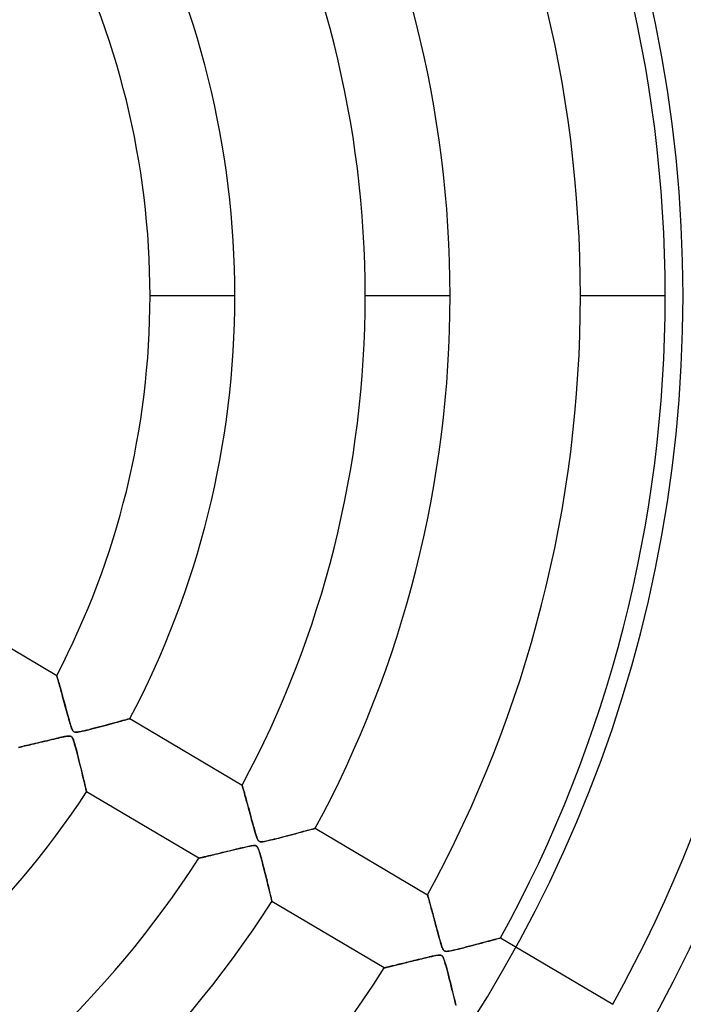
# Model space of a CAD drawing. Header units: millimetres. Extents: x -625 to 625, y -625 to 625.
# Tile 43 of 59: x 81 to 159, y -83 to 33. Entities that reach past the tile are written whole.
import ezdxf

# ---------------------------------------------------------------- set-up
doc = ezdxf.new("R2010")
doc.units = ezdxf.units.MM
doc.layers.add('HIDDEN', color=7, linetype='Continuous')
doc.layers.add('THICK', color=7, linetype='Continuous')

msp = doc.modelspace()

# ---------------------------------------------------------------- linework, layer by layer
at = {"layer": 'HIDDEN'}
for p, q in [((106.29, 0), (96.31, 0)), ((106.29, 0), (96.31, 0)), ((131.62, 0), (121.64, 0)), ((131.62, 0), (121.64, 0)), ((156.94, 0), (146.96, 0)), ((156.94, 0), (146.96, 0)), ((72.1, -36.83), (85.33, -44.66)), ((85.34, -44.67), (85.33, -44.66)), ((85.33, -44.66), (85.33, -44.67)), ((85.33, -44.67), (85.34, -44.7)), ((85.35, -44.71), (85.34, -44.67)), ((85.34, -44.7), (85.36, -44.75)), ((85.36, -44.77), (85.35, -44.71)), ((85.36, -44.75), (85.38, -44.82)), ((85.39, -44.85), (85.36, -44.77)), ((85.38, -44.82), (85.4, -44.9)), ((85.42, -44.96), (85.39, -44.85)), ((85.4, -44.9), (85.43, -45.01)), ((85.45, -45.09), (85.42, -44.96)), ((85.43, -45.01), (85.47, -45.13)), ((85.49, -45.23), (85.45, -45.09)), ((85.47, -45.13), (85.51, -45.27)), ((85.54, -45.39), (85.49, -45.23)), ((85.51, -45.27), (85.55, -45.42)), ((85.59, -45.56), (85.54, -45.39)), ((85.55, -45.42), (85.6, -45.59)), ((85.64, -45.75), (85.59, -45.56)), ((85.6, -45.59), (85.65, -45.77)), ((85.7, -45.95), (85.64, -45.75)), ((85.65, -45.77), (85.7, -45.96)), ((85.76, -46.16), (85.7, -45.95)), ((85.7, -45.96), (85.76, -46.16)), ((85.82, -46.39), (85.76, -46.16)), ((85.76, -46.16), (85.82, -46.37)), ((85.82, -46.37), (85.88, -46.59)), ((85.89, -46.63), (85.82, -46.39)), ((85.88, -46.59), (85.94, -46.81)), ((85.96, -46.88), (85.89, -46.63)), ((85.94, -46.81), (86, -47.05)), ((86.03, -47.14), (85.96, -46.88)), ((86, -47.05), (86.07, -47.29)), ((86.1, -47.41), (86.03, -47.14)), ((86.07, -47.29), (86.14, -47.53)), ((86.18, -47.69), (86.1, -47.41)), ((86.14, -47.53), (86.21, -47.78)), ((86.26, -47.98), (86.18, -47.69)), ((86.21, -47.78), (86.28, -48.04)), ((86.34, -48.27), (86.26, -47.98)), ((86.28, -48.04), (86.35, -48.3)), ((86.42, -48.56), (86.34, -48.27)), ((86.35, -48.3), (86.42, -48.56)), ((86.5, -48.84), (86.42, -48.56)), ((86.42, -48.56), (86.49, -48.83)), ((86.49, -48.83), (86.57, -49.1)), ((86.57, -49.11), (86.5, -48.84)), ((86.57, -49.1), (86.64, -49.37)), ((86.64, -49.37), (86.57, -49.11)), ((86.71, -49.61), (86.64, -49.37)), ((86.64, -49.37), (86.71, -49.63)), ((86.77, -49.84), (86.71, -49.61)), ((86.71, -49.63), (86.78, -49.88)), ((93.65, -49.82), (93.49, -49.87)), ((93.59, -49.84), (93.71, -49.8)), ((93.77, -49.79), (93.65, -49.82)), ((93.71, -49.8), (93.81, -49.78)), ((93.86, -49.76), (93.77, -49.79)), ((93.81, -49.78), (93.88, -49.76)), ((93.91, -49.75), (93.86, -49.76)), ((93.88, -49.76), (93.92, -49.75)), ((93.93, -49.74), (93.91, -49.75)), ((93.92, -49.75), (93.93, -49.74)), ((93.93, -49.74), (107.15, -57.56)), ((86.83, -50.06), (86.77, -49.84)), ((86.78, -49.88), (86.85, -50.11)), ((86.89, -50.25), (86.83, -50.06)), ((86.85, -50.11), (86.91, -50.32)), ((86.94, -50.43), (86.89, -50.25)), ((86.91, -50.32), (86.97, -50.52)), ((86.99, -50.58), (86.94, -50.43)), ((86.97, -50.52), (87.03, -50.69)), ((87.04, -50.72), (86.99, -50.58)), ((87.03, -50.69), (87.08, -50.84)), ((87.08, -50.86), (87.04, -50.72)), ((87.08, -50.84), (87.13, -50.97)), ((87.13, -50.98), (87.08, -50.86)), ((87.13, -50.97), (87.18, -51.08)), ((87.18, -51.09), (87.13, -50.98)), ((89.42, -50.96), (89.12, -51.04)), ((89.34, -50.98), (89.63, -50.91)), ((89.73, -50.88), (89.42, -50.96)), ((89.63, -50.91), (89.94, -50.83)), ((90.05, -50.8), (89.73, -50.88)), ((89.94, -50.83), (90.26, -50.74)), ((90.38, -50.71), (90.05, -50.8)), ((90.26, -50.74), (90.58, -50.66)), ((90.71, -50.62), (90.38, -50.71)), ((90.58, -50.66), (90.89, -50.58)), ((91.05, -50.53), (90.71, -50.62)), ((90.89, -50.58), (91.18, -50.5)), ((91.38, -50.44), (91.05, -50.53)), ((91.18, -50.5), (91.47, -50.42)), ((91.71, -50.36), (91.38, -50.44)), ((91.47, -50.42), (91.74, -50.35)), ((92.02, -50.27), (91.71, -50.36)), ((91.74, -50.35), (92, -50.28)), ((92, -50.28), (92.25, -50.21)), ((92.32, -50.19), (92.02, -50.27)), ((92.25, -50.21), (92.49, -50.14)), ((92.59, -50.11), (92.32, -50.19)), ((92.49, -50.14), (92.71, -50.08)), ((92.85, -50.04), (92.59, -50.11)), ((92.71, -50.08), (92.92, -50.03)), ((93.09, -49.98), (92.85, -50.04)), ((92.92, -50.03), (93.11, -49.97)), ((93.3, -49.92), (93.09, -49.98)), ((93.11, -49.97), (93.29, -49.92)), ((93.29, -49.92), (93.45, -49.88)), ((93.49, -49.87), (93.3, -49.92)), ((93.45, -49.88), (93.59, -49.84)), ((84.73, -52.21), (85, -52.14)), ((85, -52.14), (84.74, -52.2)), ((85, -52.14), (85.27, -52.08)), ((85.25, -52.08), (85, -52.14)), ((85.48, -52.03), (85.25, -52.08)), ((85.27, -52.08), (85.52, -52.02)), ((85.7, -51.98), (85.48, -52.03)), ((85.52, -52.02), (85.75, -51.97)), ((85.9, -51.93), (85.7, -51.98)), ((85.75, -51.97), (85.97, -51.92)), ((86.08, -51.89), (85.9, -51.93)), ((85.97, -51.92), (86.17, -51.87)), ((86.23, -51.86), (86.08, -51.89)), ((86.17, -51.87), (86.35, -51.84)), ((86.38, -51.83), (86.23, -51.86)), ((86.35, -51.84), (86.5, -51.81)), ((86.52, -51.81), (86.38, -51.83)), ((86.5, -51.81), (86.64, -51.79)), ((86.65, -51.79), (86.52, -51.81)), ((86.64, -51.79), (86.76, -51.79)), ((86.77, -51.79), (86.65, -51.79)), ((86.76, -51.79), (86.88, -51.79)), ((86.87, -51.79), (86.77, -51.79)), ((86.95, -51.8), (86.87, -51.79)), ((86.88, -51.79), (86.97, -51.81)), ((87.02, -51.83), (86.95, -51.8)), ((86.97, -51.81), (87.05, -51.85)), ((87.09, -51.88), (87.02, -51.83)), ((87.05, -51.85), (87.11, -51.91)), ((87.14, -51.94), (87.09, -51.88)), ((87.11, -51.91), (87.17, -51.99)), ((87.2, -52.03), (87.14, -51.94)), ((87.17, -51.99), (87.23, -52.1)), ((87.18, -51.08), (87.24, -51.18)), ((87.23, -51.18), (87.18, -51.09)), ((87.26, -52.16), (87.2, -52.03)), ((87.29, -51.24), (87.23, -51.18)), ((87.23, -52.1), (87.29, -52.23)), ((87.24, -51.18), (87.3, -51.25)), ((87.35, -51.29), (87.29, -51.24)), ((87.3, -51.25), (87.37, -51.3)), ((87.42, -51.32), (87.35, -51.29)), ((87.37, -51.3), (87.45, -51.33)), ((87.5, -51.34), (87.42, -51.32)), ((87.45, -51.33), (87.55, -51.35)), ((87.61, -51.35), (87.5, -51.34)), ((87.55, -51.35), (87.68, -51.34)), ((87.74, -51.34), (87.61, -51.35)), ((87.68, -51.34), (87.82, -51.33)), ((87.91, -51.31), (87.74, -51.34)), ((87.82, -51.33), (87.98, -51.3)), ((88.11, -51.28), (87.91, -51.31)), ((87.98, -51.3), (88.15, -51.27)), ((88.33, -51.23), (88.11, -51.28)), ((88.15, -51.27), (88.34, -51.23)), ((88.57, -51.17), (88.33, -51.23)), ((88.34, -51.23), (88.55, -51.18)), ((88.55, -51.18), (88.79, -51.12)), ((88.84, -51.11), (88.57, -51.17)), ((88.79, -51.12), (89.06, -51.05)), ((89.12, -51.04), (88.84, -51.11)), ((89.06, -51.05), (89.34, -50.98)), ((80.98, -53.09), (80.82, -53.13)), ((80.86, -53.12), (81.02, -53.08)), ((81.16, -53.05), (80.98, -53.09)), ((81.02, -53.08), (81.19, -53.05)), ((81.35, -53.01), (81.16, -53.05)), ((81.19, -53.05), (81.37, -53)), ((81.55, -52.96), (81.35, -53.01)), ((81.37, -53), (81.56, -52.96)), ((81.77, -52.91), (81.55, -52.96)), ((81.56, -52.96), (81.76, -52.91)), ((81.76, -52.91), (81.97, -52.86)), ((82, -52.86), (81.77, -52.91)), ((81.97, -52.86), (82.2, -52.81)), ((82.24, -52.8), (82, -52.86)), ((82.2, -52.81), (82.42, -52.76)), ((82.49, -52.74), (82.24, -52.8)), ((82.42, -52.76), (82.66, -52.7)), ((82.75, -52.68), (82.49, -52.74)), ((82.66, -52.7), (82.9, -52.64)), ((83.02, -52.61), (82.75, -52.68)), ((82.9, -52.64), (83.15, -52.58)), ((83.31, -52.55), (83.02, -52.61)), ((83.15, -52.58), (83.4, -52.52)), ((83.6, -52.48), (83.31, -52.55)), ((83.4, -52.52), (83.66, -52.46)), ((83.9, -52.41), (83.6, -52.48)), ((83.66, -52.46), (83.92, -52.4)), ((84.19, -52.34), (83.9, -52.41)), ((83.92, -52.4), (84.19, -52.34)), ((84.19, -52.34), (84.46, -52.27)), ((84.47, -52.27), (84.19, -52.34)), ((84.46, -52.27), (84.73, -52.21)), ((84.74, -52.2), (84.47, -52.27)), ((87.32, -52.32), (87.26, -52.16)), ((87.29, -52.23), (87.34, -52.38)), ((87.38, -52.51), (87.32, -52.32)), ((87.34, -52.38), (87.39, -52.54)), ((87.44, -52.73), (87.38, -52.51)), ((87.39, -52.54), (87.45, -52.73)), ((87.51, -52.97), (87.44, -52.73)), ((87.45, -52.73), (87.51, -52.95)), ((87.51, -52.95), (87.57, -53.18)), ((87.58, -53.23), (87.51, -52.97)), ((87.57, -53.18), (87.64, -53.44)), ((87.66, -53.51), (87.58, -53.23)), ((87.64, -53.44), (87.72, -53.72)), ((87.74, -53.8), (87.66, -53.51)), ((87.72, -53.72), (87.79, -54.02)), ((87.82, -54.11), (87.74, -53.8)), ((87.79, -54.02), (87.87, -54.33)), ((87.9, -54.44), (87.82, -54.11)), ((87.87, -54.33), (87.95, -54.65)), ((87.98, -54.77), (87.9, -54.44)), ((87.95, -54.65), (88.03, -54.97)), ((88.06, -55.1), (87.98, -54.77)), ((88.03, -54.97), (88.11, -55.28)), ((88.15, -55.44), (88.06, -55.1)), ((88.11, -55.28), (88.18, -55.58)), ((88.23, -55.78), (88.15, -55.44)), ((88.18, -55.58), (88.25, -55.86)), ((88.31, -56.1), (88.23, -55.78)), ((88.25, -55.86), (88.32, -56.14)), ((88.38, -56.42), (88.31, -56.1)), ((88.32, -56.14), (88.38, -56.4)), ((88.38, -56.4), (88.44, -56.65)), ((88.46, -56.72), (88.38, -56.42)), ((88.44, -56.65), (88.5, -56.89)), ((88.52, -57), (88.46, -56.72)), ((88.5, -56.89), (88.55, -57.11)), ((88.59, -57.26), (88.52, -57)), ((88.55, -57.11), (88.6, -57.32)), ((88.64, -57.5), (88.59, -57.26)), ((88.6, -57.32), (88.65, -57.52)), ((88.69, -57.71), (88.64, -57.5)), ((88.65, -57.52), (88.69, -57.7)), ((88.69, -57.7), (88.73, -57.86)), ((88.74, -57.9), (88.69, -57.71)), ((88.73, -57.86), (88.76, -58)), ((88.77, -58.06), (88.74, -57.9)), ((107.16, -57.58), (107.15, -57.56)), ((107.15, -57.56), (107.16, -57.57)), ((107.16, -57.57), (107.17, -57.61)), ((107.17, -57.62), (107.16, -57.58)), ((107.17, -57.61), (107.18, -57.67)), ((107.19, -57.69), (107.17, -57.62)), ((107.18, -57.67), (107.21, -57.75)), ((107.21, -57.78), (107.19, -57.69)), ((107.21, -57.75), (107.24, -57.86)), ((107.24, -57.89), (107.21, -57.78)), ((107.24, -57.86), (107.27, -57.99)), ((107.28, -58.02), (107.24, -57.89)), ((88.76, -58), (88.79, -58.12)), ((88.8, -58.19), (88.77, -58.06)), ((88.79, -58.12), (88.81, -58.22)), ((88.82, -58.28), (88.8, -58.19)), ((88.81, -58.22), (88.83, -58.29)), ((88.84, -58.33), (88.82, -58.28)), ((88.83, -58.29), (88.84, -58.34)), ((88.84, -58.35), (88.84, -58.33)), ((88.84, -58.34), (88.84, -58.35)), ((102.06, -66.17), (88.84, -58.35)), ((107.27, -57.99), (107.32, -58.15)), ((107.32, -58.17), (107.28, -58.02)), ((107.32, -58.15), (107.37, -58.32)), ((107.37, -58.33), (107.32, -58.17)), ((107.37, -58.32), (107.42, -58.52)), ((107.42, -58.51), (107.37, -58.33)), ((107.47, -58.69), (107.42, -58.51)), ((107.42, -58.52), (107.48, -58.73)), ((107.52, -58.89), (107.47, -58.69)), ((107.48, -58.73), (107.54, -58.96)), ((107.58, -59.1), (107.52, -58.89)), ((107.54, -58.96), (107.61, -59.21)), ((107.64, -59.32), (107.58, -59.1)), ((107.61, -59.21), (107.68, -59.47)), ((107.7, -59.55), (107.64, -59.32)), ((107.68, -59.47), (107.76, -59.74)), ((107.77, -59.78), (107.7, -59.55)), ((107.76, -59.74), (107.83, -60.03)), ((107.84, -60.03), (107.77, -59.78)), ((107.83, -60.03), (107.92, -60.33)), ((107.91, -60.29), (107.84, -60.03)), ((107.98, -60.55), (107.91, -60.29)), ((107.92, -60.33), (108, -60.63)), ((108.05, -60.82), (107.98, -60.55)), ((108, -60.63), (108.09, -60.95)), ((108.13, -61.1), (108.05, -60.82)), ((108.09, -60.95), (108.18, -61.28)), ((108.2, -61.37), (108.13, -61.1)), ((108.18, -61.28), (108.27, -61.62)), ((108.27, -61.64), (108.2, -61.37)), ((108.27, -61.62), (108.36, -61.96)), ((108.34, -61.9), (108.27, -61.64)), ((108.41, -62.15), (108.34, -61.9)), ((108.36, -61.96), (108.46, -62.31)), ((108.48, -62.38), (108.41, -62.15)), ((108.46, -62.31), (108.55, -62.65)), ((108.54, -62.61), (108.48, -62.38)), ((108.6, -62.82), (108.54, -62.61)), ((108.55, -62.65), (108.64, -62.96)), ((108.65, -63.02), (108.6, -62.82)), ((108.64, -62.96), (108.72, -63.24)), ((108.7, -63.19), (108.65, -63.02)), ((108.75, -63.36), (108.7, -63.19)), ((108.72, -63.24), (108.79, -63.49)), ((108.8, -63.5), (108.75, -63.36)), ((108.79, -63.49), (108.86, -63.69)), ((108.84, -63.63), (108.8, -63.5)), ((108.89, -63.77), (108.84, -63.63)), ((108.86, -63.69), (108.92, -63.85)), ((111.75, -63.72), (111.46, -63.79)), ((111.48, -63.79), (111.73, -63.72)), ((111.73, -63.72), (111.99, -63.66)), ((112.05, -63.64), (111.75, -63.72)), ((111.99, -63.66), (112.24, -63.59)), ((112.35, -63.56), (112.05, -63.64)), ((112.24, -63.59), (112.49, -63.53)), ((112.65, -63.48), (112.35, -63.56)), ((112.49, -63.53), (112.73, -63.46)), ((112.96, -63.4), (112.65, -63.48)), ((112.73, -63.46), (112.97, -63.4)), ((113.26, -63.32), (112.96, -63.4)), ((112.97, -63.4), (113.2, -63.34)), ((113.2, -63.34), (113.43, -63.28)), ((113.55, -63.25), (113.26, -63.32)), ((113.43, -63.28), (113.64, -63.22)), ((113.82, -63.17), (113.55, -63.25)), ((113.64, -63.22), (113.85, -63.16)), ((114.09, -63.1), (113.82, -63.17)), ((113.85, -63.16), (114.06, -63.11)), ((114.06, -63.11), (114.25, -63.06)), ((114.34, -63.03), (114.09, -63.1)), ((114.25, -63.06), (114.44, -63)), ((114.57, -62.97), (114.34, -63.03)), ((114.44, -63), (114.61, -62.96)), ((114.79, -62.91), (114.57, -62.97)), ((114.61, -62.96), (114.78, -62.91)), ((114.78, -62.91), (114.93, -62.87)), ((114.98, -62.86), (114.79, -62.91)), ((114.93, -62.87), (115.07, -62.83)), ((115.16, -62.81), (114.98, -62.86)), ((115.07, -62.83), (115.2, -62.8)), ((115.31, -62.77), (115.16, -62.81)), ((115.2, -62.8), (115.32, -62.76)), ((115.45, -62.73), (115.31, -62.77)), ((115.32, -62.76), (115.43, -62.73)), ((115.43, -62.73), (115.52, -62.71)), ((115.56, -62.7), (115.45, -62.73)), ((115.52, -62.71), (115.6, -62.69)), ((115.64, -62.68), (115.56, -62.7)), ((115.6, -62.69), (115.67, -62.67)), ((115.7, -62.66), (115.64, -62.68)), ((115.67, -62.67), (115.71, -62.66)), ((115.74, -62.65), (115.7, -62.66)), ((115.71, -62.66), (115.74, -62.65)), ((115.75, -62.65), (115.74, -62.65)), ((115.74, -62.65), (115.75, -62.65)), ((115.75, -62.65), (128.97, -70.46)), ((107.19, -64.94), (107.51, -64.87)), ((107.57, -64.86), (107.37, -64.9)), ((107.51, -64.87), (107.8, -64.8)), ((107.75, -64.81), (107.57, -64.86)), ((107.91, -64.78), (107.75, -64.81)), ((107.8, -64.8), (108.05, -64.75)), ((108.06, -64.75), (107.91, -64.78)), ((108.05, -64.75), (108.26, -64.71)), ((108.2, -64.72), (108.06, -64.75)), ((108.34, -64.7), (108.2, -64.72)), ((108.26, -64.71), (108.42, -64.69)), ((108.49, -64.68), (108.34, -64.7)), ((108.42, -64.69), (108.55, -64.68)), ((108.61, -64.68), (108.49, -64.68)), ((108.55, -64.68), (108.64, -64.68)), ((108.71, -64.69), (108.61, -64.68)), ((108.64, -64.68), (108.71, -64.69)), ((108.71, -64.69), (108.77, -64.7)), ((108.79, -64.71), (108.71, -64.69)), ((108.77, -64.7), (108.82, -64.73)), ((108.86, -64.75), (108.79, -64.71)), ((108.82, -64.73), (108.87, -64.76)), ((108.92, -64.81), (108.86, -64.75)), ((108.87, -64.76), (108.92, -64.81)), ((108.94, -63.91), (108.89, -63.77)), ((108.92, -63.85), (108.97, -63.96)), ((108.92, -64.81), (108.96, -64.87)), ((108.97, -64.88), (108.92, -64.81)), ((109, -64.02), (108.94, -63.91)), ((108.96, -64.87), (109.01, -64.94)), ((108.97, -63.96), (109.01, -64.04)), ((109.03, -64.99), (108.97, -64.88)), ((109.06, -64.1), (109, -64.02)), ((109.01, -64.04), (109.05, -64.1)), ((109.05, -64.1), (109.1, -64.14)), ((109.12, -64.16), (109.06, -64.1)), ((109.1, -64.14), (109.15, -64.18)), ((109.18, -64.2), (109.12, -64.16)), ((109.15, -64.18), (109.2, -64.21)), ((109.26, -64.23), (109.18, -64.2)), ((109.2, -64.21), (109.26, -64.23)), ((109.36, -64.24), (109.26, -64.23)), ((109.26, -64.23), (109.34, -64.24)), ((109.34, -64.24), (109.43, -64.24)), ((109.47, -64.23), (109.36, -64.24)), ((109.43, -64.24), (109.53, -64.23)), ((109.62, -64.22), (109.47, -64.23)), ((109.53, -64.23), (109.64, -64.21)), ((109.79, -64.19), (109.62, -64.22)), ((109.64, -64.21), (109.77, -64.19)), ((109.77, -64.19), (109.9, -64.17)), ((109.98, -64.15), (109.79, -64.19)), ((109.9, -64.17), (110.04, -64.14)), ((110.19, -64.11), (109.98, -64.15)), ((110.04, -64.14), (110.2, -64.1)), ((110.42, -64.05), (110.19, -64.11)), ((110.2, -64.1), (110.38, -64.06)), ((110.38, -64.06), (110.58, -64.01)), ((110.66, -64), (110.42, -64.05)), ((110.58, -64.01), (110.79, -63.96)), ((110.91, -63.93), (110.66, -64)), ((110.79, -63.96), (111.01, -63.91)), ((111.18, -63.87), (110.91, -63.93)), ((111.01, -63.91), (111.24, -63.85)), ((111.46, -63.79), (111.18, -63.87)), ((111.24, -63.85), (111.48, -63.79)), ((102.5, -66.07), (102.66, -66.03)), ((102.68, -66.02), (102.53, -66.06)), ((102.66, -66.03), (102.83, -65.99)), ((102.84, -65.99), (102.68, -66.02)), ((102.83, -65.99), (103.03, -65.94)), ((103.02, -65.94), (102.84, -65.99)), ((103.21, -65.9), (103.02, -65.94)), ((103.03, -65.94), (103.24, -65.89)), ((103.41, -65.85), (103.21, -65.9)), ((103.24, -65.89), (103.48, -65.83)), ((103.62, -65.8), (103.41, -65.85)), ((103.48, -65.83), (103.73, -65.78)), ((103.84, -65.75), (103.62, -65.8)), ((103.73, -65.78), (103.99, -65.71)), ((104.07, -65.69), (103.84, -65.75)), ((103.99, -65.71), (104.26, -65.65)), ((104.31, -65.64), (104.07, -65.69)), ((104.26, -65.65), (104.55, -65.58)), ((104.56, -65.58), (104.31, -65.64)), ((104.55, -65.58), (104.85, -65.51)), ((104.81, -65.51), (104.56, -65.58)), ((105.08, -65.45), (104.81, -65.51)), ((104.85, -65.51), (105.16, -65.43)), ((105.35, -65.38), (105.08, -65.45)), ((105.16, -65.43), (105.48, -65.35)), ((105.63, -65.32), (105.35, -65.38)), ((105.48, -65.35), (105.81, -65.27)), ((105.91, -65.25), (105.63, -65.32)), ((105.81, -65.27), (106.15, -65.19)), ((106.18, -65.19), (105.91, -65.25)), ((106.15, -65.19), (106.5, -65.11)), ((106.44, -65.12), (106.18, -65.19)), ((106.69, -65.06), (106.44, -65.12)), ((106.5, -65.11), (106.85, -65.02)), ((106.93, -65), (106.69, -65.06)), ((106.85, -65.02), (107.19, -64.94)), ((107.15, -64.95), (106.93, -65)), ((107.37, -64.9), (107.15, -64.95)), ((109.01, -64.94), (109.05, -65.04)), ((109.08, -65.12), (109.03, -64.99)), ((109.05, -65.04), (109.09, -65.15)), ((109.14, -65.28), (109.08, -65.12)), ((109.09, -65.15), (109.13, -65.26)), ((109.13, -65.26), (109.17, -65.39)), ((109.2, -65.47), (109.14, -65.28)), ((109.17, -65.39), (109.22, -65.53)), ((109.26, -65.68), (109.2, -65.47)), ((109.22, -65.53), (109.27, -65.69)), ((109.32, -65.9), (109.26, -65.68)), ((109.27, -65.69), (109.32, -65.87)), ((109.32, -65.87), (109.37, -66.06)), ((109.39, -66.14), (109.32, -65.9)), ((102.06, -66.17), (102.07, -66.17)), ((102.08, -66.17), (102.06, -66.17)), ((102.07, -66.17), (102.11, -66.16)), ((102.12, -66.16), (102.08, -66.17)), ((102.11, -66.16), (102.17, -66.14)), ((102.19, -66.14), (102.12, -66.16)), ((102.17, -66.14), (102.26, -66.12)), ((102.28, -66.12), (102.19, -66.14)), ((102.26, -66.12), (102.37, -66.1)), ((102.39, -66.09), (102.28, -66.12)), ((102.37, -66.1), (102.5, -66.07)), ((102.53, -66.06), (102.39, -66.09)), ((109.37, -66.06), (109.42, -66.27)), ((109.46, -66.39), (109.39, -66.14)), ((109.42, -66.27), (109.48, -66.49)), ((109.53, -66.66), (109.46, -66.39)), ((109.48, -66.49), (109.54, -66.72)), ((109.6, -66.94), (109.53, -66.66)), ((109.54, -66.72), (109.6, -66.96)), ((109.67, -67.23), (109.6, -66.94)), ((109.6, -66.96), (109.67, -67.21)), ((109.67, -67.21), (109.73, -67.47)), ((109.75, -67.53), (109.67, -67.23)), ((109.73, -67.47), (109.8, -67.72)), ((109.82, -67.83), (109.75, -67.53)), ((109.8, -67.72), (109.86, -67.97)), ((109.9, -68.13), (109.82, -67.83)), ((109.86, -67.97), (109.92, -68.22)), ((109.98, -68.44), (109.9, -68.13)), ((109.92, -68.22), (109.98, -68.45)), ((110.05, -68.74), (109.98, -68.44)), ((109.98, -68.45), (110.04, -68.69)), ((110.04, -68.69), (110.09, -68.91)), ((110.12, -69.03), (110.05, -68.74)), ((110.09, -68.91), (110.15, -69.13)), ((110.19, -69.31), (110.12, -69.03)), ((110.15, -69.13), (110.2, -69.34)), ((110.26, -69.58), (110.19, -69.31)), ((110.2, -69.34), (110.25, -69.55)), ((110.25, -69.55), (110.3, -69.74)), ((110.32, -69.83), (110.26, -69.58)), ((110.3, -69.74), (110.34, -69.93)), ((110.37, -70.06), (110.32, -69.83)), ((110.34, -69.93), (110.38, -70.11)), ((110.43, -70.28), (110.37, -70.06)), ((110.38, -70.11), (110.42, -70.27)), ((110.42, -70.27), (110.46, -70.43)), ((110.47, -70.48), (110.43, -70.28)), ((110.46, -70.43), (110.5, -70.57)), ((110.52, -70.66), (110.47, -70.48)), ((110.5, -70.57), (110.53, -70.7)), ((110.55, -70.81), (110.52, -70.66)), ((128.97, -70.47), (128.97, -70.46)), ((128.97, -70.46), (128.97, -70.47)), ((128.98, -70.5), (128.97, -70.47)), ((128.97, -70.47), (128.97, -70.49)), ((128.97, -70.49), (128.99, -70.53)), ((128.99, -70.54), (128.98, -70.5)), ((128.99, -70.53), (129, -70.58)), ((129, -70.59), (128.99, -70.54)), ((129, -70.58), (129.02, -70.65)), ((129.02, -70.67), (129, -70.59)), ((129.02, -70.65), (129.04, -70.72)), ((129.05, -70.75), (129.02, -70.67)), ((110.53, -70.7), (110.56, -70.82)), ((110.59, -70.95), (110.55, -70.81)), ((110.56, -70.82), (110.58, -70.93)), ((110.58, -70.93), (110.6, -71.02)), ((110.61, -71.06), (110.59, -70.95)), ((110.6, -71.02), (110.62, -71.1)), ((110.63, -71.14), (110.61, -71.06)), ((110.62, -71.1), (110.64, -71.17)), ((110.65, -71.2), (110.63, -71.14)), ((110.64, -71.17), (110.65, -71.21)), ((110.66, -71.24), (110.65, -71.2)), ((110.65, -71.21), (110.66, -71.24)), ((110.66, -71.24), (110.66, -71.25)), ((110.66, -71.25), (110.66, -71.24)), ((123.88, -79.07), (110.66, -71.25)), ((129.04, -70.72), (129.06, -70.82)), ((129.07, -70.85), (129.05, -70.75)), ((129.06, -70.82), (129.09, -70.92)), ((129.1, -70.96), (129.07, -70.85)), ((129.09, -70.92), (129.13, -71.04)), ((129.14, -71.09), (129.1, -70.96)), ((129.13, -71.04), (129.16, -71.16)), ((129.18, -71.22), (129.14, -71.09)), ((129.16, -71.16), (129.2, -71.3)), ((129.21, -71.36), (129.18, -71.22)), ((129.2, -71.3), (129.24, -71.45)), ((129.26, -71.52), (129.21, -71.36)), ((129.24, -71.45), (129.28, -71.6)), ((129.3, -71.68), (129.26, -71.52)), ((129.28, -71.6), (129.32, -71.77)), ((129.35, -71.84), (129.3, -71.68)), ((129.32, -71.77), (129.37, -71.94)), ((129.39, -72.02), (129.35, -71.84)), ((129.37, -71.94), (129.42, -72.12)), ((129.44, -72.2), (129.39, -72.02)), ((129.42, -72.12), (129.47, -72.3)), ((129.5, -72.4), (129.44, -72.2)), ((129.47, -72.3), (129.52, -72.49)), ((129.55, -72.6), (129.5, -72.4)), ((129.52, -72.49), (129.57, -72.69)), ((129.61, -72.81), (129.55, -72.6)), ((129.57, -72.69), (129.63, -72.89)), ((129.67, -73.02), (129.61, -72.81)), ((129.63, -72.89), (129.68, -73.09)), ((129.73, -73.25), (129.67, -73.02)), ((129.68, -73.09), (129.74, -73.3)), ((129.79, -73.48), (129.73, -73.25)), ((129.74, -73.3), (129.8, -73.51)), ((129.85, -73.71), (129.79, -73.48)), ((129.8, -73.51), (129.86, -73.73)), ((129.92, -73.96), (129.85, -73.71)), ((129.86, -73.73), (129.92, -73.95)), ((129.92, -73.95), (129.98, -74.17)), ((129.98, -74.2), (129.92, -73.96)), ((129.98, -74.17), (130.04, -74.4)), ((130.05, -74.44), (129.98, -74.2)), ((130.04, -74.4), (130.1, -74.63)), ((130.11, -74.67), (130.05, -74.44)), ((130.1, -74.63), (130.16, -74.86)), ((130.17, -74.9), (130.11, -74.67)), ((130.16, -74.86), (130.23, -75.09)), ((130.23, -75.12), (130.17, -74.9)), ((130.23, -75.09), (130.29, -75.33)), ((130.29, -75.33), (130.23, -75.12)), ((130.35, -75.53), (130.29, -75.33)), ((130.29, -75.33), (130.35, -75.56)), ((130.4, -75.72), (130.35, -75.53)), ((130.35, -75.56), (130.42, -75.8)), ((130.45, -75.89), (130.4, -75.72)), ((130.42, -75.8), (130.49, -76.03)), ((130.49, -76.06), (130.45, -75.89)), ((130.49, -76.03), (130.56, -76.26)), ((130.54, -76.21), (130.49, -76.06)), ((130.58, -76.34), (130.54, -76.21)), ((130.56, -76.26), (130.62, -76.47)), ((130.62, -76.46), (130.58, -76.34)), ((130.66, -76.59), (130.62, -76.46)), ((130.62, -76.47), (130.68, -76.65)), ((133.89, -76.52), (134.25, -76.43)), ((134.27, -76.42), (133.92, -76.52)), ((134.25, -76.43), (134.62, -76.33)), ((134.64, -76.33), (134.27, -76.42)), ((134.62, -76.33), (134.98, -76.24)), ((135, -76.23), (134.64, -76.33)), ((134.98, -76.24), (135.32, -76.15)), ((135.35, -76.14), (135, -76.23)), ((135.32, -76.15), (135.64, -76.06)), ((135.69, -76.05), (135.35, -76.14)), ((135.64, -76.06), (135.94, -75.98)), ((136, -75.97), (135.69, -76.05)), ((135.94, -75.98), (136.22, -75.91)), ((136.3, -75.89), (136, -75.97)), ((136.22, -75.91), (136.47, -75.84)), ((136.57, -75.81), (136.3, -75.89)), ((136.47, -75.84), (136.71, -75.78)), ((136.82, -75.75), (136.57, -75.81)), ((136.71, -75.78), (136.92, -75.72)), ((137.04, -75.69), (136.82, -75.75)), ((136.92, -75.72), (137.11, -75.67)), ((137.22, -75.64), (137.04, -75.69)), ((137.11, -75.67), (137.27, -75.63)), ((137.37, -75.6), (137.22, -75.64)), ((137.27, -75.63), (137.39, -75.59)), ((137.47, -75.57), (137.37, -75.6)), ((137.39, -75.59), (137.49, -75.57)), ((137.54, -75.55), (137.47, -75.57)), ((137.49, -75.57), (137.54, -75.55)), ((137.56, -75.54), (137.54, -75.55)), ((137.54, -75.55), (137.56, -75.54)), ((137.56, -75.54), (150.78, -83.36)), ((129.72, -77.67), (129.94, -77.62)), ((129.93, -77.63), (129.8, -77.65)), ((130.06, -77.6), (129.93, -77.63)), ((129.94, -77.62), (130.13, -77.59)), ((130.2, -77.58), (130.06, -77.6)), ((130.13, -77.59), (130.29, -77.57)), ((130.33, -77.57), (130.2, -77.58)), ((130.29, -77.57), (130.42, -77.57)), ((130.44, -77.57), (130.33, -77.57)), ((130.42, -77.57), (130.52, -77.58)), ((130.53, -77.58), (130.44, -77.57)), ((130.52, -77.58), (130.6, -77.6)), ((130.61, -77.61), (130.53, -77.58)), ((130.6, -77.6), (130.67, -77.65)), ((130.68, -77.66), (130.61, -77.61)), ((130.71, -76.72), (130.66, -76.59)), ((130.68, -76.65), (130.74, -76.8)), ((130.76, -76.84), (130.71, -76.72)), ((130.74, -76.8), (130.8, -76.92)), ((130.81, -76.94), (130.76, -76.84)), ((130.8, -76.92), (130.86, -77)), ((130.87, -77.01), (130.81, -76.94)), ((130.86, -77), (130.92, -77.06)), ((130.93, -77.06), (130.87, -77.01)), ((130.92, -77.06), (130.99, -77.1)), ((131, -77.1), (130.93, -77.06)), ((130.99, -77.1), (131.07, -77.12)), ((131.09, -77.12), (131, -77.1)), ((131.07, -77.12), (131.18, -77.13)), ((131.2, -77.13), (131.09, -77.12)), ((131.18, -77.13), (131.31, -77.12)), ((131.35, -77.12), (131.2, -77.13)), ((131.31, -77.12), (131.47, -77.1)), ((131.54, -77.09), (131.35, -77.12)), ((131.47, -77.1), (131.65, -77.07)), ((131.76, -77.05), (131.54, -77.09)), ((131.65, -77.07), (131.85, -77.03)), ((132.01, -76.99), (131.76, -77.05)), ((131.85, -77.03), (132.07, -76.98)), ((132.28, -76.93), (132.01, -76.99)), ((132.07, -76.98), (132.31, -76.92)), ((132.57, -76.86), (132.28, -76.93)), ((132.31, -76.92), (132.59, -76.86)), ((132.89, -76.78), (132.57, -76.86)), ((132.59, -76.86), (132.89, -76.78)), ((133.22, -76.7), (132.89, -76.78)), ((132.89, -76.78), (133.21, -76.7)), ((133.21, -76.7), (133.54, -76.61)), ((133.56, -76.61), (133.22, -76.7)), ((133.54, -76.61), (133.89, -76.52)), ((133.92, -76.52), (133.56, -76.61)), ((125.1, -78.78), (124.94, -78.82)), ((125.03, -78.79), (125.19, -78.75)), ((125.27, -78.74), (125.1, -78.78)), ((125.19, -78.75), (125.36, -78.71)), ((125.45, -78.69), (125.27, -78.74)), ((125.36, -78.71), (125.54, -78.67)), ((125.63, -78.65), (125.45, -78.69)), ((125.54, -78.67), (125.73, -78.62)), ((125.83, -78.6), (125.63, -78.65)), ((125.73, -78.62), (125.92, -78.58)), ((126.03, -78.55), (125.83, -78.6)), ((125.92, -78.58), (126.12, -78.53)), ((126.24, -78.5), (126.03, -78.55)), ((126.12, -78.53), (126.32, -78.48)), ((126.46, -78.45), (126.24, -78.5)), ((126.32, -78.48), (126.53, -78.43)), ((126.68, -78.39), (126.46, -78.45)), ((126.53, -78.43), (126.74, -78.38)), ((126.91, -78.34), (126.68, -78.39)), ((126.74, -78.38), (126.95, -78.33)), ((127.15, -78.28), (126.91, -78.34)), ((126.95, -78.33), (127.17, -78.27)), ((127.4, -78.22), (127.15, -78.28)), ((127.17, -78.27), (127.39, -78.22)), ((127.39, -78.22), (127.62, -78.17)), ((127.64, -78.16), (127.4, -78.22)), ((127.62, -78.17), (127.84, -78.11)), ((127.88, -78.1), (127.64, -78.16)), ((127.84, -78.11), (128.07, -78.05)), ((128.12, -78.04), (127.88, -78.1)), ((128.07, -78.05), (128.31, -78)), ((128.35, -77.99), (128.12, -78.04)), ((128.31, -78), (128.54, -77.94)), ((128.57, -77.94), (128.35, -77.99)), ((128.54, -77.94), (128.78, -77.89)), ((128.78, -77.88), (128.57, -77.94)), ((128.78, -77.89), (129.01, -77.83)), ((128.98, -77.84), (128.78, -77.88)), ((129.17, -77.79), (128.98, -77.84)), ((129.01, -77.83), (129.25, -77.77)), ((129.35, -77.75), (129.17, -77.79)), ((129.25, -77.77), (129.49, -77.72)), ((129.51, -77.71), (129.35, -77.75)), ((129.49, -77.72), (129.72, -77.67)), ((129.67, -77.68), (129.51, -77.71)), ((129.8, -77.65), (129.67, -77.68)), ((130.67, -77.65), (130.73, -77.71)), ((130.74, -77.72), (130.68, -77.66)), ((130.73, -77.71), (130.78, -77.8)), ((130.8, -77.82), (130.74, -77.72)), ((130.78, -77.8), (130.84, -77.92)), ((130.86, -77.95), (130.8, -77.82)), ((130.84, -77.92), (130.9, -78.07)), ((130.92, -78.13), (130.86, -77.95)), ((130.9, -78.07), (130.96, -78.24)), ((130.99, -78.34), (130.92, -78.13)), ((130.96, -78.24), (131.02, -78.43)), ((131.06, -78.59), (130.99, -78.34)), ((131.02, -78.43), (131.08, -78.64)), ((131.14, -78.86), (131.06, -78.59)), ((131.08, -78.64), (131.15, -78.89)), ((123.88, -79.07), (123.91, -79.06)), ((123.91, -79.06), (123.88, -79.07)), ((123.88, -79.07), (123.88, -79.07)), ((123.88, -79.07), (123.88, -79.07)), ((123.91, -79.06), (123.94, -79.05)), ((123.95, -79.05), (123.91, -79.06)), ((123.94, -79.05), (124, -79.04)), ((124.01, -79.04), (123.95, -79.05)), ((124, -79.04), (124.06, -79.03)), ((124.08, -79.02), (124.01, -79.04)), ((124.06, -79.03), (124.14, -79.01)), ((124.17, -79), (124.08, -79.02)), ((124.14, -79.01), (124.23, -78.98)), ((124.27, -78.98), (124.17, -79)), ((124.23, -78.98), (124.34, -78.96)), ((124.38, -78.95), (124.27, -78.98)), ((124.34, -78.96), (124.46, -78.93)), ((124.51, -78.92), (124.38, -78.95)), ((124.46, -78.93), (124.58, -78.9)), ((124.64, -78.89), (124.51, -78.92)), ((124.58, -78.9), (124.72, -78.87)), ((124.79, -78.85), (124.64, -78.89)), ((124.72, -78.87), (124.87, -78.83)), ((124.94, -78.82), (124.79, -78.85)), ((124.87, -78.83), (125.03, -78.79)), ((131.22, -79.15), (131.14, -78.86)), ((131.15, -78.89), (131.22, -79.16)), ((131.3, -79.46), (131.22, -79.15)), ((131.22, -79.16), (131.3, -79.46)), ((131.3, -79.46), (131.39, -79.78)), ((131.39, -79.79), (131.3, -79.46)), ((131.39, -79.78), (131.47, -80.11)), ((131.48, -80.13), (131.39, -79.79)), ((131.47, -80.11), (131.56, -80.46)), ((131.57, -80.49), (131.48, -80.13)), ((131.56, -80.46), (131.65, -80.82)), ((131.66, -80.85), (131.57, -80.49)), ((131.65, -80.82), (131.74, -81.19)), ((131.75, -81.21), (131.66, -80.85)), ((131.74, -81.19), (131.83, -81.55)), ((131.84, -81.58), (131.75, -81.21)), ((131.83, -81.55), (131.92, -81.9)), ((131.93, -81.93), (131.84, -81.58)), ((131.92, -81.9), (132, -82.22)), ((132.01, -82.26), (131.93, -81.93)), ((132, -82.22), (132.07, -82.52)), ((132.09, -82.58), (132.01, -82.26)), ((132.07, -82.52), (132.14, -82.8)), ((132.16, -82.88), (132.09, -82.58)), ((132.14, -82.8), (132.21, -83.06)), ((132.23, -83.16), (132.16, -82.88)), ((132.21, -83.06), (132.26, -83.29)), ((132.29, -83.41), (132.23, -83.16)), ((132.26, -83.29), (132.31, -83.51))]:
    msp.add_line(p, q, dxfattribs=at)
for radius, start, end in [(556.5, 0, 180), (506.5, 0, 180), (501.5, 0, 180), (450, 0, 180), (445, 0, 180), (177.28, 0, 180), (159.03, 270, 90), (172.28, 0, 28.9369), (156.94, 0, 28.7743), (146.96, 0, 28.6502), (131.62, 0, 28.4228), (121.64, 0, 28.2441), (106.29, 0, 27.9037), (96.31, 0, 27.6241), (556.5, 180, 0), (450, 180, 0), (445, 180, 0), (96.31, 332.3759, 0), (106.29, 332.0963, 0), (121.64, 331.7559, 0), (131.62, 331.5772, 0), (146.96, 331.3498, 0), (156.94, 331.2257, 0), (172.28, 331.0631, 0), (506.5, 180, 0), (501.5, 180, 0), (177.28, 180, 0), (106.29, 272.6962, 326.7038), (121.64, 272.3559, 327.0441), (131.62, 272.1771, 327.2229), (146.96, 271.9497, 327.4503)]:
    msp.add_arc((0, 0), radius, start, end, dxfattribs=at)
at = {"layer": 'THICK'}
for radius, start, end in [(502.5, 0, 180), (444.99, 0, 180), (202.6, 0, 90), (184.35, 270, 90), (444.99, 180, 0), (502.5, 180, 0), (202.6, 270, 0)]:
    msp.add_arc((0, 0), radius, start, end, dxfattribs=at)

doc.saveas('drawing.dxf')
